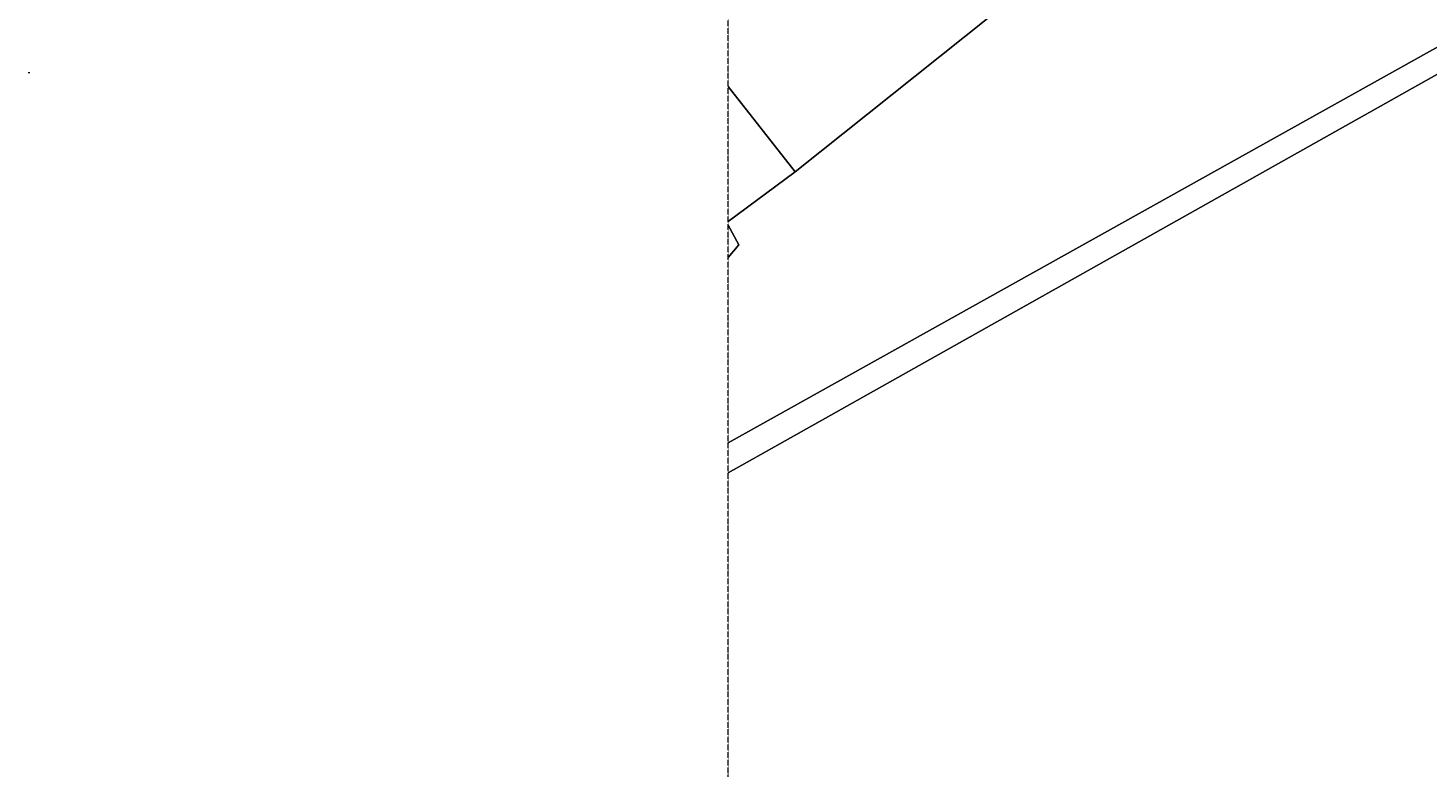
# Model space of a CAD drawing. Header units: millimetres. Extents: x 1069 to 250059, y -65909 to 70891.
# Tile 2 of 109: x 1069 to 33136, y -12559 to 4390. Entities that reach past the tile are written whole.
import ezdxf

# ---------------------------------------------------------------- set-up
doc = ezdxf.new("R2010")
doc.units = ezdxf.units.MM
doc.linetypes.add('Dash dot', pattern=[15.875, 6.35, -4.7625, 0, -4.7625])
doc.linetypes.add('IMPORT-KL-DATA-N', pattern=[12500, 4000, -1000, 0, -1000, 4000, -1000, 0, -1500])
for name, color, linetype, lineweight in [('B-CO-KL-DATA-G', 3, 'IMPORT-KL-DATA-N', 18), ('B-WE-GR-GROENVOORZIENING-GV', 80, 'Continuous', 18), ('B-WE-IE-TERREINAFSCHEIDING_KUNSTMATIG_MUUR-GV', 3, 'Continuous', 18), ('B-WE-OG-WATER-GV', 4, 'Continuous', 18), ('B-WE-VH-VERHARDING_HALFVERHARDING-GV', 252, 'Continuous', 18), ('B-WE-VH-VERHARDING_OPEN-GV', 252, 'Continuous', 18), ('X-XX-AL-CONSTRUCTIELIJN-G-2', 7, 'Dash dot', 18), ('X-XX-AL-T25-1', 7, 'Continuous', 13), ('XR-463688-BGT_Blauwverlaat_dwg-1', 240, 'Continuous', 13), ('XR-463688-KL_Blauwverlaat_dwg-1', 50, 'Continuous', 18)]:
    doc.layers.add(name, color=color, linetype=linetype, lineweight=lineweight)
doc.styles.add('NLCS-ISO_1', font='NLCS-ISO.ttf', dxfattribs={"height": 5})
doc.styles.add('NLCS-ISO_2', font='NLCS-ISO.ttf', dxfattribs={"height": 2.5})

# ---------------------------------------------------------------- blocks, each defined once
blk = doc.blocks.new('XR-463688-KL_Blauwverlaat_dwg-3329013-N_A_P_ Copy 1')
at = {"layer": 'B-CO-KL-DATA-G', "flags": 128}
for points in [[(-54146, 32494), (-53897, 32039), (-54146, 31754)], [(-54146, 31754), (-53897, 32039), (-54146, 32494)]]:
    blk.add_lwpolyline(points, dxfattribs=at)
blk = doc.blocks.new('XR-463688-BGT_Blauwverlaat_dwg-3328323-N_A_P_ Copy 1')
at = {"layer": 'B-WE-GR-GROENVOORZIENING-GV', "flags": 128}
for points in [[(9296, -220352), (31290, -208070), (52587, -196311), (58731, -191302), (60312, -190386), (61062, -189982), (74285, -182866), (77155, -181321), (77323, -181590), (84639, -177646), (99481, -169709), (115226, -161174), (123282, -157800), (135057, -151774), (148245, -144761), (149003, -144346)], [(54047, -192044), (42967, -198251), (42940, -198265), (39059, -200248), (36511, -201746), (34859, -202467), (33019, -203143), (30557, -204010), (28766, -204415), (27400, -204557), (25323, -204570), (23864, -205070), (21864, -205995), (20108, -206821), (18598, -208048), (15802, -210170), (10832, -214141), (9296, -215279)]]:
    blk.add_lwpolyline(points, dxfattribs=at)
at = {"layer": 'B-WE-IE-TERREINAFSCHEIDING_KUNSTMATIG_MUUR-GV', "flags": 128}
blk.add_lwpolyline([(9296, -221034), (10603, -220302), (25774, -211775), (40679, -203514), (52745, -196843), (58941, -191713), (74424, -183436), (77456, -181803), (77323, -181590), (77155, -181321), (74285, -182866), (61062, -189982), (60312, -190386), (58731, -191302), (52587, -196311), (31290, -208070), (9296, -220352)], dxfattribs=at)
at = {"layer": 'B-WE-OG-WATER-GV', "flags": 128}
blk.add_lwpolyline([(149524, -144346), (148364, -144981), (135174, -151996), (123386, -158027), (115334, -161400), (99598, -169929), (84758, -177867), (77456, -181803), (74424, -183436), (58941, -191713), (52745, -196843), (40679, -203514), (25774, -211775), (10603, -220302), (9296, -221034)], dxfattribs=at)
at = {"layer": 'B-WE-VH-VERHARDING_HALFVERHARDING-GV', "flags": 128}
blk.add_lwpolyline([(9296, -215279), (10832, -214141), (9296, -212188)], dxfattribs=at)
at = {"layer": 'B-WE-VH-VERHARDING_OPEN-GV', "flags": 128}
blk.add_lwpolyline([(9296, -212188), (10832, -214141), (15802, -210170), (18598, -208048), (20108, -206821), (21864, -205995), (23864, -205070), (25323, -204570)], dxfattribs=at)

msp = doc.modelspace()

# ---------------------------------------------------------------- linework, layer by layer
at = {"layer": 'X-XX-AL-CONSTRUCTIELIJN-G-2'}
msp.add_line((17103.7, -65908.7), (17103.7, 70891.3), dxfattribs=at)

# ---------------------------------------------------------------- block references
at = {"layer": 'XR-463688-BGT_Blauwverlaat_dwg-1'}
msp.add_blockref('XR-463688-BGT_Blauwverlaat_dwg-3328323-N_A_P_ Copy 1', (7807.6, 215237), dxfattribs=at)
at = {"layer": 'XR-463688-KL_Blauwverlaat_dwg-1'}
msp.add_blockref('XR-463688-KL_Blauwverlaat_dwg-3329013-N_A_P_ Copy 1', (71249.6, -32617.5), dxfattribs=at)

# ---------------------------------------------------------------- texts
at = {"layer": 'X-XX-AL-T25-1', "attachment_point": 1}
for s, insert, char_height, width, style in [('\\LOpmerkingen:', (1069.2, 3376.1), 5, 47.46, 'NLCS-ISO_1'), ('- Maten in millimeters tenzij anders ', (1069.2, 3367), 2.5, 69.907, 'NLCS-ISO_2'), ('- Hoogtematen in meters t.o.v. N.A.P.', (1069.2, 3357.5), 2.5, 70.308, 'NLCS-ISO_2'), ('- Ondergrond ter indicatie, deze kan niet ', (1069.2, 3352.7), 2.5, 80.409, 'NLCS-ISO_2'), ('worden gebruikt voor uitzetwerk', (1069.2, 3348), 2.5, 62.451, 'NLCS-ISO_2'), ('- Maatvoering hoeken in 360 gradenstelsel', (1069.2, 3343.2), 2.5, 81.932, 'NLCS-ISO_2'), ('aangegeven', (1069.2, 3362.3), 2.5, 21.646, 'NLCS-ISO_2')]:
    msp.add_mtext(s, dxfattribs=dict(at, insert=insert, char_height=char_height, width=width, style=style))

doc.saveas('drawing.dxf')
